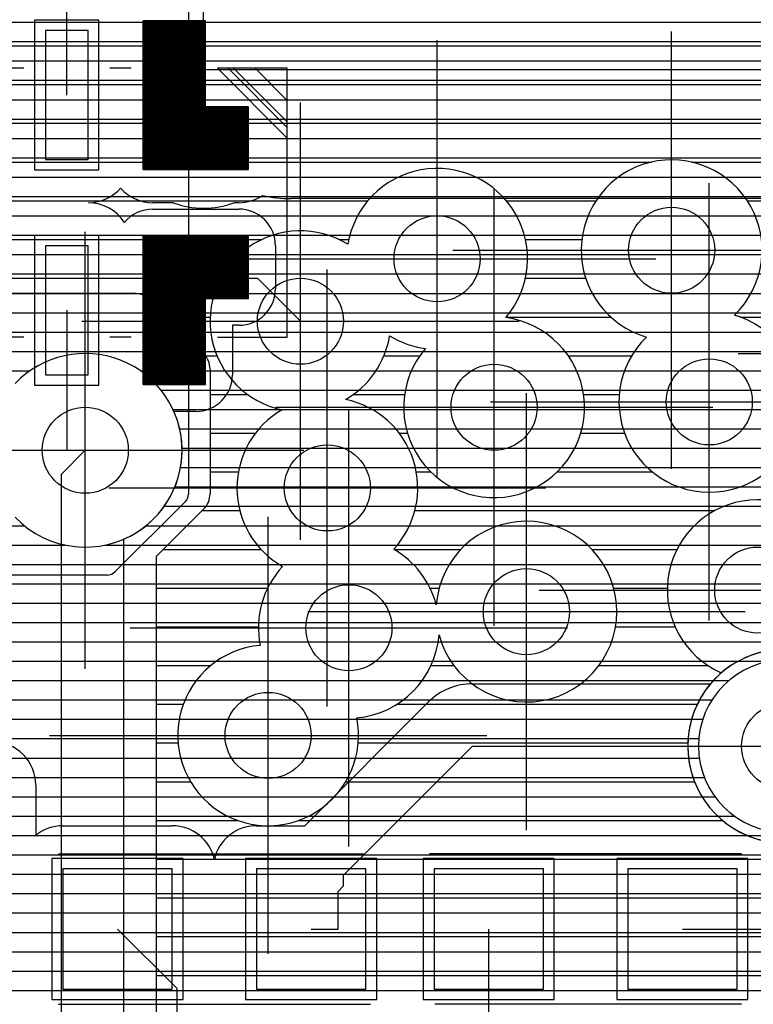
# Model space of a CAD drawing. Extents: x 25 to 291, y 23 to 136.
# Tile 103 of 147: x 35.97 to 39.38, y 116.18 to 120.75. Entities that reach past the tile are written whole.
import ezdxf

# ---------------------------------------------------------------- set-up
doc = ezdxf.new("R2010")
doc.units = 0
doc.layers.get('0').update_dxf_attribs({"linetype": 'CONTINUOUS'})
for name, color, linetype in [('copper_layer_2', 1, 'CONTINUOUS'), ('copper_layer_3', 3, 'CONTINUOUS'), ('copper_layer_bottom', 4, 'CONTINUOUS'), ('copper_layer_top', 5, 'CONTINUOUS'), ('drill_drawing', 6, 'CONTINUOUS'), ('paste_mask_top', 2, 'CONTINUOUS'), ('silkscreen_top', 1, 'CONTINUOUS'), ('solder_mask_top', 1, 'CONTINUOUS')]:
    doc.layers.add(name, color=color, linetype=linetype)

# ---------------------------------------------------------------- blocks, each defined once
blk = doc.blocks.new('D20')
blk.add_circle((0, 0), 0.2)
blk = doc.blocks.new('D94')
blk.add_lwpolyline([(0.09906, 0.09906), (-0.09906, 0.09906), (-0.09906, -0.09906), (0.09906, -0.09906)], close=True)
blk = doc.blocks.new('D110')
blk.add_lwpolyline([(0.09906, 0.29972), (-0.09906, 0.29972), (-0.09906, -0.29972), (0.09906, -0.29972)], close=True)
blk = doc.blocks.new('D466')
blk.add_lwpolyline([(0.254, 0.2794), (-0.254, 0.2794), (-0.254, -0.2794), (0.254, -0.2794)], close=True)
blk = doc.blocks.new('D398')
blk.add_lwpolyline([(0.14986, 0.34798), (-0.14986, 0.34798), (-0.14986, -0.34798), (0.14986, -0.34798)], close=True)
blk = doc.blocks.new('D555')
blk.add_lwpolyline([(0.3048, 0.32766), (-0.3048, 0.32766), (-0.3048, -0.32766), (0.3048, -0.32766)], close=True)

msp = doc.modelspace()

# ---------------------------------------------------------------- linework, layer by layer
at = {"layer": 'copper_layer_2', "color": 1}
for points in [[(36.755144, 123.177292), (36.755144, 118.548133)], [(36.755144, 120.739903), (73.945136, 120.739903)], [(36.755144, 120.649987), (73.945136, 120.649987)], [(36.755144, 120.559817), (73.945136, 120.559817)], [(36.755144, 120.469901), (73.945136, 120.469901)], [(36.755144, 120.379985), (73.945136, 120.379985)], [(36.755144, 120.289815), (73.945136, 120.289815)], [(36.755144, 120.199898), (73.945136, 120.199898)], [(36.755144, 120.109982), (73.945136, 120.109982)], [(36.755144, 120.019812), (73.945136, 120.019812)], [(36.755144, 119.929896), (73.945136, 119.929896)], [(36.755144, 119.83998), (73.945136, 119.83998)], [(36.755144, 119.749809), (73.945136, 119.749809)], [(36.755144, 119.659893), (73.945136, 119.659893)], [(36.755144, 119.569977), (73.977648, 119.569977)], [(36.755144, 119.479807), (74.067818, 119.479807)], [(36.755144, 119.389891), (74.157734, 119.389891)], [(36.755144, 119.299975), (74.24765, 119.299975)], [(36.755144, 119.209804), (74.337567, 119.209804)], [(36.755144, 119.119888), (74.427737, 119.119888)], [(36.755144, 119.029972), (74.517653, 119.029972)], [(36.755144, 118.939802), (49.743713, 118.939802)], [(36.755144, 118.849886), (49.350521, 118.849886)], [(36.755144, 118.75997), (49.191008, 118.75997)], [(36.755144, 118.669799), (49.078486, 118.669799)], [(36.755144, 118.579883), (48.992126, 118.579883)], [(36.740411, 118.512827), (36.412497, 118.184912)], [(36.717551, 118.489967), (48.924054, 118.489967)], [(36.627635, 118.399797), (48.869952, 118.399797)], [(36.537465, 118.309881), (48.827534, 118.309881)], [(36.447549, 118.219964), (48.795022, 118.219964)], [(36.377191, 118.17018), (35.347981, 118.17018)], [(25.750064, 118.129794), (48.771908, 118.129794)], [(25.750064, 118.039878), (48.757176, 118.039878)], [(25.750064, 117.949962), (48.750572, 117.949962)], [(25.750064, 117.859792), (48.751842, 117.859792)], [(25.750064, 117.769876), (39.459995, 117.769876)], [(25.750064, 117.679959), (39.265939, 117.679959)], [(25.750064, 117.589789), (39.187452, 117.589789)], [(25.750064, 117.499873), (39.145034, 117.499873)], [(25.750064, 117.409957), (39.126492, 117.409957)], [(25.750064, 117.319787), (39.129032, 117.319787)], [(25.750064, 117.22987), (39.1524, 117.22987)], [(25.750064, 117.139954), (39.201676, 117.139954)], [(25.750064, 117.049784), (39.292355, 117.049784)], [(25.750064, 116.959868), (43.614173, 116.959868)], [(25.750064, 116.869952), (43.547879, 116.869952)], [(25.750064, 116.779782), (43.512573, 116.779782)], [(25.750064, 116.689865), (43.500127, 116.689865)], [(25.750064, 116.599949), (43.508255, 116.599949)], [(25.750064, 116.509779), (43.538227, 116.509779)], [(25.750064, 116.419863), (43.596393, 116.419863)], [(25.750064, 116.329947), (40.014986, 116.329947)], [(25.750064, 116.239776), (39.900178, 116.239776)]]:
    msp.add_lwpolyline(points, dxfattribs=at)
for points in [[(36.740411, 118.512827), (36.740411, 118.512827), (36.740411, 118.512827, 0.196094), (36.755144, 118.548133), (36.755144, 118.548133)], [(36.377191, 118.17018), (36.377191, 118.17018), (36.377191, 118.17018, 0.201729), (36.412497, 118.184912), (36.412497, 118.184912)], [(39.92507, 117.375159), (39.92507, 117.375159), (39.92507, 117.375159, 1), (39.124968, 117.375159), (39.124968, 117.375159), (39.124968, 117.375159, 1), (39.92507, 117.375159), (39.92507, 117.375159)], [(39.92507, 117.375159), (39.92507, 117.375159), (39.92507, 117.375159, 1), (39.124968, 117.375159), (39.124968, 117.375159), (39.124968, 117.375159, 1), (39.92507, 117.375159), (39.92507, 117.375159)]]:
    msp.add_lwpolyline(points, format="xyb", dxfattribs=at)
at = {"layer": 'copper_layer_3', "color": 3}
for points in [[(32.891542, 120.629921), (42.291085, 120.629921)], [(32.876048, 120.449835), (42.383033, 120.449835)], [(32.763526, 120.270003), (42.955042, 120.270003)], [(31.127, 120.089916), (38.907544, 120.089916)], [(39.09271, 120.089916), (42.998222, 120.089916)], [(33.641859, 119.90983), (37.588011, 119.90983)], [(38.232156, 119.90983), (38.648463, 119.90983)], [(39.351791, 119.90983), (39.582423, 119.90983)], [(33.804674, 119.729997), (37.095504, 119.729997)], [(37.454661, 119.729997), (37.499873, 119.729997)], [(38.320295, 119.729997), (38.582931, 119.729997)], [(34.94285, 119.549911), (36.905512, 119.549911)], [(38.320295, 119.549911), (38.600711, 119.549911)], [(35.347981, 119.480315), (36.502159, 119.480315)], [(36.572771, 119.450851), (36.825756, 119.19812)], [(36.653797, 119.369825), (36.855474, 119.369825)], [(38.231394, 119.369825), (38.717043, 119.369825)], [(39.318771, 119.369825), (39.616459, 119.369825)], [(36.833122, 119.189992), (36.88697, 119.189992)], [(37.663195, 119.189992), (37.830074, 119.189992)], [(38.519939, 119.189992), (38.814072, 119.189992)], [(36.854966, 119.127254), (36.854966, 118.548133)], [(36.854966, 119.009906), (37.028956, 119.009906)], [(37.521209, 119.009906), (37.759208, 119.009906)], [(38.590805, 119.009906), (38.756414, 119.009906)], [(36.854966, 118.82982), (37.06604, 118.82982)], [(37.734061, 118.82982), (37.77267, 118.82982)], [(38.577597, 118.82982), (38.781052, 118.82982)], [(36.854966, 118.649987), (36.986792, 118.649987)], [(37.81331, 118.649987), (37.881382, 118.649987)], [(38.468631, 118.649987), (38.909322, 118.649987)], [(36.825756, 118.477521), (36.605029, 118.256795), (36.605029, 114.528321)], [(36.818136, 118.469901), (36.993396, 118.469901)], [(37.806706, 118.469901), (39.20066, 118.469901)], [(36.638303, 118.289815), (37.091948, 118.289815)], [(37.708407, 118.289815), (38.020828, 118.289815)], [(38.629159, 118.289815), (39.0254, 118.289815)], [(36.605029, 118.109982), (37.122936, 118.109982)], [(37.877318, 118.109982), (37.919736, 118.109982)], [(38.730505, 118.109982), (38.980188, 118.109982)], [(36.605029, 117.929896), (37.08001, 117.929896)], [(38.739141, 117.929896), (39.016256, 117.929896)], [(36.605029, 117.749809), (36.858522, 117.749809)], [(37.881636, 117.749809), (37.987808, 117.749809)], [(38.662433, 117.749809), (39.168402, 117.749809)], [(36.605029, 117.569977), (36.730759, 117.569977)], [(37.723901, 117.569977), (39.11938, 117.569977)], [(36.605029, 117.389891), (36.706629, 117.389891)], [(37.543561, 117.389891), (39.075438, 117.389891)], [(36.605029, 117.209804), (36.764542, 117.209804)], [(37.485649, 117.209804), (39.106426, 117.209804)], [(36.605029, 117.029972), (36.983236, 117.029972)], [(37.266955, 117.029972), (39.236474, 117.029972)], [(36.605029, 116.849886), (43.06731, 116.849886)], [(36.605029, 116.669799), (43.050038, 116.669799)], [(36.605029, 116.489967), (43.071628, 116.489967)], [(36.605029, 116.309881), (39.899162, 116.309881)]]:
    msp.add_lwpolyline(points, dxfattribs=at)
for points in [[(39.292355, 119.378461), (39.292355, 119.378461, 3.714117), (38.882906, 119.276861), (38.882906, 119.276861)], [(38.228854, 119.366777), (38.228854, 119.366777), (38.228854, 119.366777, 1.32011), (37.495555, 119.707645), (37.495555, 119.707645)], [(37.495555, 119.707645), (37.495555, 119.707645), (37.495555, 119.707645, 1.191519), (37.189992, 118.93904), (37.189992, 118.93904)], [(36.572771, 119.450851), (36.572771, 119.450851), (36.572771, 119.450851, 0.196094), (36.502159, 119.480315), (36.502159, 119.480315)], [(37.856236, 119.223774), (37.856236, 119.223774), (37.856236, 119.223774, 3.957081), (38.228854, 119.366777), (38.228854, 119.366777)], [(38.882906, 119.276861), (38.882906, 119.276861), (38.882906, 119.276861, 3.710956), (39.292355, 119.378461), (39.292355, 119.378461)], [(37.485141, 118.986538), (37.485141, 118.986538), (37.485141, 118.986538, 0.225145), (37.689611, 119.282703), (37.689611, 119.282703)], [(37.689611, 119.282703), (37.689611, 119.282703), (37.689611, 119.282703, 0.106955), (37.856236, 119.223774), (37.856236, 119.223774)], [(36.854966, 119.127254), (36.854966, 119.127254), (36.854966, 119.127254, 0.196531), (36.825756, 119.19812), (36.825756, 119.19812)], [(37.708407, 118.290069), (37.708407, 118.290069), (37.708407, 118.290069, 0.58381), (37.485141, 118.986538), (37.485141, 118.986538)], [(37.189992, 118.93904), (37.189992, 118.93904), (37.189992, 118.93904, 0.578901), (37.19177, 118.210566), (37.19177, 118.210566)], [(36.825756, 118.477521), (36.825756, 118.477521), (36.825756, 118.477521, 0.199415), (36.854966, 118.548133), (36.854966, 118.548133)], [(39.688087, 117.794514), (39.688087, 117.794514, 3.321058), (39.230886, 117.715773), (39.230886, 117.715773)], [(37.918974, 117.89332), (37.918974, 117.89332), (37.918974, 117.89332, 11.979996), (37.906274, 118.032004), (37.906274, 118.032004)], [(37.906274, 118.032004), (37.906274, 118.032004), (37.906274, 118.032004, 0.201126), (37.708407, 118.290069), (37.708407, 118.290069)], [(37.19177, 118.210566), (37.19177, 118.210566), (37.19177, 118.210566, 0.240144), (37.088138, 117.843536), (37.088138, 117.843536)], [(37.536957, 117.506985), (37.536957, 117.506985), (37.536957, 117.506985, 0.36673), (37.918974, 117.89332), (37.918974, 117.89332)], [(37.088138, 117.843536), (37.088138, 117.843536), (37.088138, 117.843536, 2.611673), (37.536957, 117.506985), (37.536957, 117.506985)], [(39.230886, 117.715773), (39.230886, 117.715773), (39.230886, 117.715773, 3.602384), (39.688087, 117.794514), (39.688087, 117.794514)]]:
    msp.add_lwpolyline(points, format="xyb", dxfattribs=at)
at = {"layer": 'copper_layer_bottom', "color": 4}
for points in [[(25.750064, 120.739903), (71.730251, 120.739903)], [(25.750064, 120.649987), (71.730251, 120.649987)], [(25.750064, 120.559817), (71.730251, 120.559817)], [(25.750064, 120.469901), (71.730251, 120.469901)], [(25.750064, 120.379985), (71.730251, 120.379985)], [(25.750064, 120.289815), (71.730251, 120.289815)], [(25.750064, 120.199898), (71.730251, 120.199898)], [(25.750064, 120.109982), (71.730251, 120.109982)], [(25.750064, 120.019812), (71.730251, 120.019812)], [(25.750064, 119.929896), (71.730251, 119.929896)], [(25.750064, 119.83998), (71.730251, 119.83998)], [(25.750064, 119.749809), (71.730251, 119.749809)], [(25.750064, 119.659893), (71.730251, 119.659893)], [(25.750064, 119.569977), (71.730251, 119.569977)], [(25.750064, 119.479807), (71.730251, 119.479807)], [(25.750064, 119.389891), (71.730251, 119.389891)], [(25.750064, 119.299975), (71.730251, 119.299975)], [(25.750064, 119.209804), (71.731013, 119.209804)], [(35.881636, 119.119888), (36.018542, 119.119888)], [(36.531623, 119.119888), (71.768352, 119.119888)], [(36.627635, 119.029972), (86.050292, 119.029972)], [(36.683261, 118.939802), (49.743713, 118.939802)], [(36.713995, 118.849886), (49.350521, 118.849886)], [(36.724917, 118.75997), (49.191008, 118.75997)], [(36.16256, 118.637795), (36.275083, 118.750318)], [(36.717805, 118.669799), (49.078486, 118.669799)], [(36.16256, 118.637795), (36.16256, 110.737617), (36.275083, 110.625095)], [(36.691643, 118.579883), (48.992126, 118.579883)], [(36.642113, 118.489967), (48.924054, 118.489967)], [(36.557531, 118.399797), (48.869952, 118.399797)], [(36.452629, 118.336805), (36.452629, 111.038862)], [(36.452629, 118.309881), (48.827534, 118.309881)], [(36.452629, 118.219964), (48.795022, 118.219964)], [(36.452629, 118.129794), (48.771908, 118.129794)], [(36.452629, 118.039878), (48.757176, 118.039878)], [(36.452629, 117.949962), (48.750572, 117.949962)], [(36.452629, 117.859792), (48.751842, 117.859792)], [(36.452629, 117.769876), (39.308865, 117.769876)], [(36.452629, 117.679959), (39.193802, 117.679959)], [(36.452629, 117.589789), (39.12954, 117.589789)], [(36.452629, 117.499873), (39.09271, 117.499873)], [(36.452629, 117.409957), (39.076454, 117.409957)], [(36.452629, 117.319787), (39.078486, 117.319787)], [(36.452629, 117.22987), (39.099314, 117.22987)], [(36.452629, 117.139954), (39.141478, 117.139954)], [(36.452629, 117.049784), (39.214122, 117.049784)], [(36.452629, 116.959868), (39.351791, 116.959868)], [(36.452629, 116.869952), (43.491999, 116.869952)], [(36.452629, 116.779782), (43.461265, 116.779782)], [(36.452629, 116.689865), (43.450089, 116.689865)], [(36.452629, 116.599949), (43.457201, 116.599949)], [(36.452629, 116.509779), (43.483617, 116.509779)], [(36.452629, 116.419863), (40.131064, 116.419863)], [(36.452629, 116.329947), (39.923038, 116.329947)], [(36.452629, 116.239776), (39.83617, 116.239776)]]:
    msp.add_lwpolyline(points, dxfattribs=at)
for points in [[(36.452629, 118.336805), (36.452629, 118.336805), (36.452629, 118.336805, 1.224164), (35.949962, 119.061468), (35.949962, 119.061468)], [(39.86919, 117.665227), (39.86919, 117.665227), (39.86919, 117.665227, 2.739429), (39.86919, 117.085344), (39.86919, 117.085344)]]:
    msp.add_lwpolyline(points, format="xyb", dxfattribs=at)
at = {"layer": 'copper_layer_top', "color": 5}
for points in [[(36.188976, 120.401321), (36.188976, 122.1143), (36.250191, 122.17526)], [(36.824994, 120.520193), (36.824994, 120.875286), (36.900178, 120.950216), (36.900178, 122.17526)], [(36.594107, 120.106172), (36.983998, 120.106172), (36.983998, 120.296165), (36.788164, 120.296165), (36.786894, 120.296673), (36.78537, 120.297689), (36.784608, 120.298959), (36.7841, 120.300483), (36.7841, 120.696215), (36.594107, 120.696215), (36.594107, 120.106172), (36.594107, 120.696215)], [(36.599187, 120.106172), (36.599187, 120.696215)], [(36.604013, 120.106172), (36.604013, 120.696215)], [(36.609093, 120.106172), (36.609093, 120.696215)], [(36.614173, 120.106172), (36.614173, 120.696215)], [(36.618999, 120.106172), (36.618999, 120.696215)], [(36.624079, 120.106172), (36.624079, 120.696215)], [(36.629159, 120.106172), (36.629159, 120.696215)], [(36.633985, 120.106172), (36.633985, 120.696215)], [(36.639065, 120.106172), (36.639065, 120.696215)], [(36.644145, 120.106172), (36.644145, 120.696215)], [(36.648971, 120.106172), (36.648971, 120.696215)], [(36.654051, 120.106172), (36.654051, 120.696215)], [(36.659131, 120.106172), (36.659131, 120.696215)], [(36.663957, 120.106172), (36.663957, 120.696215)], [(36.669037, 120.106172), (36.669037, 120.696215)], [(36.674117, 120.106172), (36.674117, 120.696215)], [(36.679197, 120.106172), (36.679197, 120.696215)], [(36.684023, 120.106172), (36.684023, 120.696215)], [(36.689103, 120.106172), (36.689103, 120.696215)], [(36.694183, 120.106172), (36.694183, 120.696215)], [(36.699009, 120.106172), (36.699009, 120.696215)], [(36.704089, 120.106172), (36.704089, 120.696215)], [(36.709169, 120.106172), (36.709169, 120.696215)], [(36.713995, 120.106172), (36.713995, 120.696215)], [(36.719075, 120.106172), (36.719075, 120.696215)], [(36.724155, 120.106172), (36.724155, 120.696215)], [(36.728981, 120.106172), (36.728981, 120.696215)], [(36.734061, 120.106172), (36.734061, 120.696215)], [(36.739141, 120.106172), (36.739141, 120.696215)], [(36.743967, 120.106172), (36.743967, 120.696215)], [(36.749047, 120.106172), (36.749047, 120.696215)], [(36.754128, 120.106172), (36.754128, 120.696215)], [(36.758954, 120.106172), (36.758954, 120.696215)], [(36.764034, 120.106172), (36.764034, 120.696215)], [(36.769114, 120.106172), (36.769114, 120.696215)], [(36.774194, 120.106172), (36.774194, 120.696215)], [(36.77902, 120.106172), (36.77902, 120.696215)], [(36.824994, 120.275337), (36.824994, 120.520193), (37.230124, 120.520193)], [(37.230124, 120.520193), (40.679959, 120.520193), (41.299975, 119.900178), (41.299975, 119.000254), (41.875032, 118.425197)], [(36.689103, 120.401321), (36.689103, 120.275337), (36.824994, 120.275337)], [(36.7841, 120.106172), (36.7841, 120.300483)], [(36.78918, 120.106172), (36.78918, 120.296165)], [(36.794006, 120.106172), (36.794006, 120.296165)], [(36.799086, 120.106172), (36.799086, 120.296165)], [(36.804166, 120.106172), (36.804166, 120.296165)], [(36.808992, 120.106172), (36.808992, 120.296165)], [(36.814072, 120.106172), (36.814072, 120.296165)], [(36.819152, 120.106172), (36.819152, 120.296165)], [(36.823978, 120.106172), (36.823978, 120.296165)], [(36.829058, 120.106172), (36.829058, 120.296165)], [(36.834138, 120.106172), (36.834138, 120.296165)], [(36.838964, 120.106172), (36.838964, 120.296165)], [(36.844044, 120.106172), (36.844044, 120.296165)], [(36.849124, 120.106172), (36.849124, 120.296165)], [(36.85395, 120.106172), (36.85395, 120.296165)], [(36.85903, 120.106172), (36.85903, 120.296165)], [(36.86411, 120.106172), (36.86411, 120.296165)], [(36.86919, 120.106172), (36.86919, 120.296165)], [(36.874016, 120.106172), (36.874016, 120.296165)], [(36.879096, 120.106172), (36.879096, 120.296165)], [(36.884176, 120.106172), (36.884176, 120.296165)], [(36.889002, 120.106172), (36.889002, 120.296165)], [(36.894082, 120.106172), (36.894082, 120.296165)], [(36.899162, 120.106172), (36.899162, 120.296165)], [(36.903988, 120.106172), (36.903988, 120.296165)], [(36.909068, 120.106172), (36.909068, 120.296165)], [(36.914148, 120.106172), (36.914148, 120.296165)], [(36.918974, 120.106172), (36.918974, 120.296165)], [(36.924054, 120.106172), (36.924054, 120.296165)], [(36.929134, 120.106172), (36.929134, 120.296165)], [(36.93396, 120.106172), (36.93396, 120.296165)], [(36.93904, 120.106172), (36.93904, 120.296165)], [(36.94412, 120.106172), (36.94412, 120.296165)], [(36.9492, 120.106172), (36.9492, 120.296165)], [(36.954026, 120.106172), (36.954026, 120.296165)], [(36.959106, 120.106172), (36.959106, 120.296165)], [(36.964186, 120.106172), (36.964186, 120.296165)], [(36.969012, 120.106172), (36.969012, 120.296165)], [(36.974092, 120.106172), (36.974092, 120.296165)], [(36.979172, 120.106172), (36.979172, 120.296165)], [(36.392177, 119.929896), (36.485903, 119.929896)], [(37.092202, 119.929896), (37.122682, 119.929896)], [(40.700025, 119.000254), (40.700025, 119.651765), (40.431547, 119.920244), (37.230124, 119.920244)], [(36.683261, 119.901194), (36.589027, 119.901194)], [(36.589027, 119.871222), (36.989078, 119.871222)], [(36.989078, 119.901194), (36.96698, 119.901194)], [(36.433325, 119.83998), (36.490729, 119.83998)], [(37.087376, 119.83998), (40.511811, 119.83998)], [(37.151892, 119.749809), (40.601981, 119.749809)], [(36.594107, 119.106172), (36.7841, 119.106172), (36.7841, 119.501905), (36.784608, 119.503429), (36.78537, 119.504699), (36.786894, 119.505715), (36.788164, 119.506223), (36.983998, 119.506223), (36.983998, 119.696215), (36.594107, 119.696215), (36.594107, 119.106172), (36.594107, 119.696215)], [(36.599187, 119.106172), (36.599187, 119.696215)], [(36.604013, 119.106172), (36.604013, 119.696215)], [(36.609093, 119.106172), (36.609093, 119.696215)], [(36.614173, 119.106172), (36.614173, 119.696215)], [(36.618999, 119.106172), (36.618999, 119.696215)], [(36.624079, 119.106172), (36.624079, 119.696215)], [(36.629159, 119.106172), (36.629159, 119.696215)], [(36.633985, 119.106172), (36.633985, 119.696215)], [(36.639065, 119.106172), (36.639065, 119.696215)], [(36.644145, 119.106172), (36.644145, 119.696215)], [(36.648971, 119.106172), (36.648971, 119.696215)], [(36.654051, 119.106172), (36.654051, 119.696215)], [(36.659131, 119.106172), (36.659131, 119.696215)], [(36.663957, 119.106172), (36.663957, 119.696215)], [(36.669037, 119.106172), (36.669037, 119.696215)], [(36.674117, 119.106172), (36.674117, 119.696215)], [(36.679197, 119.106172), (36.679197, 119.696215)], [(36.684023, 119.106172), (36.684023, 119.696215)], [(36.689103, 119.106172), (36.689103, 119.696215)], [(36.694183, 119.106172), (36.694183, 119.696215)], [(36.699009, 119.106172), (36.699009, 119.696215)], [(36.704089, 119.106172), (36.704089, 119.696215)], [(36.709169, 119.106172), (36.709169, 119.696215)], [(36.713995, 119.106172), (36.713995, 119.696215)], [(36.719075, 119.106172), (36.719075, 119.696215)], [(36.724155, 119.106172), (36.724155, 119.696215)], [(36.728981, 119.106172), (36.728981, 119.696215)], [(36.734061, 119.106172), (36.734061, 119.696215)], [(36.739141, 119.106172), (36.739141, 119.696215)], [(36.743967, 119.106172), (36.743967, 119.696215)], [(36.749047, 119.106172), (36.749047, 119.696215)], [(36.754128, 119.106172), (36.754128, 119.696215)], [(36.758954, 119.106172), (36.758954, 119.696215)], [(36.764034, 119.106172), (36.764034, 119.696215)], [(36.769114, 119.106172), (36.769114, 119.696215)], [(36.774194, 119.106172), (36.774194, 119.696215)], [(36.77902, 119.106172), (36.77902, 119.696215)], [(36.7841, 119.501905), (36.7841, 119.696215)], [(36.78918, 119.506223), (36.78918, 119.696215)], [(36.794006, 119.506223), (36.794006, 119.696215)], [(36.799086, 119.506223), (36.799086, 119.696215)], [(36.804166, 119.506223), (36.804166, 119.696215)], [(36.808992, 119.506223), (36.808992, 119.696215)], [(36.814072, 119.506223), (36.814072, 119.696215)], [(36.819152, 119.506223), (36.819152, 119.696215)], [(36.823978, 119.506223), (36.823978, 119.696215)], [(36.829058, 119.506223), (36.829058, 119.696215)], [(36.834138, 119.506223), (36.834138, 119.696215)], [(36.838964, 119.506223), (36.838964, 119.696215)], [(36.844044, 119.506223), (36.844044, 119.696215)], [(36.849124, 119.506223), (36.849124, 119.696215)], [(36.85395, 119.506223), (36.85395, 119.696215)], [(36.85903, 119.506223), (36.85903, 119.696215)], [(36.86411, 119.506223), (36.86411, 119.696215)], [(36.86919, 119.506223), (36.86919, 119.696215)], [(36.874016, 119.506223), (36.874016, 119.696215)], [(36.879096, 119.506223), (36.879096, 119.696215)], [(36.884176, 119.506223), (36.884176, 119.696215)], [(36.889002, 119.506223), (36.889002, 119.696215)], [(36.894082, 119.506223), (36.894082, 119.696215)], [(36.899162, 119.506223), (36.899162, 119.696215)], [(36.903988, 119.506223), (36.903988, 119.696215)], [(36.909068, 119.506223), (36.909068, 119.696215)], [(36.914148, 119.506223), (36.914148, 119.696215)], [(36.918974, 119.506223), (36.918974, 119.696215)], [(36.924054, 119.506223), (36.924054, 119.696215)], [(36.929134, 119.506223), (36.929134, 119.696215)], [(36.93396, 119.506223), (36.93396, 119.696215)], [(36.93904, 119.506223), (36.93904, 119.696215)], [(36.94412, 119.506223), (36.94412, 119.696215)], [(36.9492, 119.506223), (36.9492, 119.696215)], [(36.954026, 119.506223), (36.954026, 119.696215)], [(36.959106, 119.506223), (36.959106, 119.696215)], [(36.964186, 119.506223), (36.964186, 119.696215)], [(36.969012, 119.506223), (36.969012, 119.696215)], [(36.974092, 119.506223), (36.974092, 119.696215)], [(36.979172, 119.506223), (36.979172, 119.696215)], [(37.159004, 119.701295), (37.159004, 119.501143)], [(37.159004, 119.659893), (40.691897, 119.659893)], [(36.689103, 119.401321), (36.837948, 119.550165)], [(36.837948, 119.550165), (37.075184, 119.550165), (37.275083, 119.350267)], [(37.159004, 119.569977), (40.700025, 119.569977)], [(37.157734, 119.479807), (40.700025, 119.479807)], [(36.188976, 119.401321), (36.188976, 118.750318), (36.275083, 118.750318)], [(37.117602, 119.389891), (40.700025, 119.389891)], [(36.989078, 119.331217), (36.959106, 119.331217), (36.959106, 119.301245), (36.959106, 119.101346)], [(36.959106, 119.299975), (40.700025, 119.299975)], [(36.959106, 119.209804), (40.700025, 119.209804)], [(36.959106, 119.119888), (40.700025, 119.119888)], [(36.943358, 119.029972), (40.700025, 119.029972)], [(36.78918, 118.931166), (36.687071, 118.931166)], [(36.842774, 118.939802), (40.703073, 118.939802)], [(36.713995, 118.849886), (40.719329, 118.849886)], [(36.724917, 118.75997), (40.750318, 118.75997)], [(36.717805, 118.669799), (40.774956, 118.669799)], [(36.691643, 118.579883), (40.774956, 118.579883)], [(36.642113, 118.489967), (40.774956, 118.489967)], [(35.907544, 118.399797), (35.992634, 118.399797)], [(36.557531, 118.399797), (40.774956, 118.399797)], [(35.717805, 118.309881), (36.182372, 118.309881)], [(36.367793, 118.309881), (40.774956, 118.309881)], [(25.750064, 118.219964), (40.774956, 118.219964)], [(25.750064, 118.129794), (40.004572, 118.129794)], [(25.750064, 118.039878), (39.953772, 118.039878)], [(25.750064, 117.949962), (39.949962, 117.949962)], [(25.750064, 117.859792), (39.949962, 117.859792)], [(25.750064, 117.769876), (39.308865, 117.769876)], [(25.750064, 117.679959), (39.193802, 117.679959)], [(38.075184, 117.665227), (39.181102, 117.665227)], [(25.750064, 117.589789), (37.880112, 117.589789)], [(37.070104, 117.005334), (37.294895, 117.005334), (37.869952, 117.580391)], [(25.750064, 117.499873), (37.789688, 117.499873)], [(25.750064, 117.409957), (37.699517, 117.409957)], [(37.325121, 116.525273), (37.450089, 116.525273), (37.450089, 116.700279), (37.474981, 116.725171), (37.474981, 116.77521), (38.075184, 117.375159), (39.525019, 117.375159)], [(36.001524, 117.319787), (37.609601, 117.319787)], [(36.042164, 117.22987), (37.519685, 117.22987)], [(36.044958, 117.195326), (36.044958, 116.961392)], [(36.044958, 117.139954), (37.429515, 117.139954)], [(36.044958, 117.049784), (37.339599, 117.049784)], [(36.17018, 117.005334), (36.679959, 117.005334)], [(36.80696, 116.959868), (36.943358, 116.959868)], [(36.869444, 116.869952), (36.880874, 116.869952)], [(36.425197, 116.525273), (36.700025, 116.250191), (36.700025, 115.425197)], [(37.200152, 115.425197), (37.800102, 115.425197), (38.150114, 115.77521), (38.150114, 116.525273)], [(39.050038, 116.525273), (39.649987, 116.525273), (40.200152, 115.975108)]]:
    msp.add_lwpolyline(points, dxfattribs=at)
for points in [[(36.290577, 119.901194), (36.290577, 119.901194), (36.290577, 119.901194, 0.213567), (36.439167, 119.969012), (36.439167, 119.969012)], [(36.439167, 119.969012), (36.439167, 119.969012), (36.439167, 119.969012, 0.213708), (36.589027, 119.901194), (36.589027, 119.901194)], [(36.989078, 119.901194), (36.989078, 119.901194), (36.989078, 119.901194, 0.147357), (37.099568, 119.934468), (37.099568, 119.934468)], [(37.099568, 119.934468), (37.099568, 119.934468), (37.099568, 119.934468, 0.056024), (37.230124, 119.920244), (37.230124, 119.920244)], [(36.457455, 119.808992), (36.457455, 119.808992), (36.457455, 119.808992, 0.253748), (36.290577, 119.901194), (36.290577, 119.901194)], [(36.589027, 119.871222), (36.589027, 119.871222), (36.589027, 119.871222, 0.224192), (36.457455, 119.808992), (36.457455, 119.808992)], [(36.683261, 119.901194), (36.683261, 119.901194), (36.683261, 119.901194, 0.182898), (36.96698, 119.901194), (36.96698, 119.901194)], [(37.159004, 119.701295), (37.159004, 119.701295), (37.159004, 119.701295, 0.414214), (36.989078, 119.871222), (36.989078, 119.871222)], [(36.989078, 119.331217), (36.989078, 119.331217), (36.989078, 119.331217, 0.414214), (37.159004, 119.501143), (37.159004, 119.501143)], [(36.78918, 118.931166), (36.78918, 118.931166), (36.78918, 118.931166, 0.415269), (36.959106, 119.101346), (36.959106, 119.101346)], [(35.949962, 118.438913), (35.949962, 118.438913), (35.949962, 118.438913, 0.838905), (36.687071, 118.931166), (36.687071, 118.931166)], [(39.949962, 117.523241), (39.949962, 117.523241), (39.949962, 117.523241, 0.581218), (39.181102, 117.665227), (39.181102, 117.665227)], [(38.075184, 117.665227), (38.075184, 117.665227), (38.075184, 117.665227, 0.198129), (37.869952, 117.580391), (37.869952, 117.580391)], [(36.044958, 117.195326), (36.044958, 117.195326), (36.044958, 117.195326, 0.414214), (35.84506, 117.395225), (35.84506, 117.395225)], [(36.17018, 117.005334), (36.17018, 117.005334), (36.17018, 117.005334, 0.170158), (36.044958, 116.961392), (36.044958, 116.961392)], [(36.875032, 116.849632), (36.875032, 116.849632), (36.875032, 116.849632, 0.349696), (36.679959, 117.005334), (36.679959, 117.005334)], [(37.070104, 117.005334), (37.070104, 117.005334), (37.070104, 117.005334, 0.350336), (36.875032, 116.849632), (36.875032, 116.849632)]]:
    msp.add_lwpolyline(points, format="xyb", dxfattribs=at)
at = {"layer": 'drill_drawing', "color": 6}
for points in [[(39, 118.664211), (39, 120.696215)], [(37.910084, 118.624333), (37.910084, 120.656337)], [(37.275083, 118.334265), (37.275083, 120.366269)], [(38.175006, 117.934214), (38.175006, 119.966218)], [(39.175006, 117.95936), (39.175006, 119.991364)], [(36.275083, 117.734315), (36.275083, 119.76632)], [(37.983998, 119.680213), (40.016002, 119.680213)], [(36.894082, 119.640335), (38.926086, 119.640335)], [(38.903988, 119.660147), (40.935992, 119.660147)], [(37.400051, 117.559309), (37.400051, 119.591313)], [(36.259081, 119.350267), (38.291085, 119.350267)], [(39.309119, 119.200152), (41.341123, 119.200152)], [(38.325121, 116.984252), (38.325121, 119.016256)], [(37.159004, 118.950216), (39.191008, 118.950216)], [(38.159004, 118.975362), (40.191008, 118.975362)], [(37.500127, 116.909322), (37.500127, 118.941326)], [(34.609093, 118.750318), (36.641097, 118.750318)], [(35.259081, 118.750318), (37.291085, 118.750318)], [(36.384049, 118.575311), (38.416053, 118.575311)], [(37.124968, 116.409195), (37.124968, 118.441199)], [(38.384049, 118.10033), (40.416053, 118.10033)], [(37.309119, 118.000254), (39.341123, 118.000254)], [(36.484125, 117.925324), (38.516129, 117.925324)], [(36.108966, 117.425197), (38.14097, 117.425197)], [(38.509017, 117.375159), (40.541021, 117.375159)]]:
    msp.add_lwpolyline(points, dxfattribs=at)
at = {"layer": 'paste_mask_top', "color": 2}
for points in [[(36.594107, 120.106172), (36.983998, 120.106172), (36.983998, 120.296165), (36.788164, 120.296165), (36.786894, 120.296673), (36.78537, 120.297689), (36.784608, 120.298959), (36.7841, 120.300483), (36.7841, 120.696215), (36.594107, 120.696215), (36.594107, 120.106172), (36.594107, 120.696215)], [(36.599187, 120.106172), (36.599187, 120.696215)], [(36.604013, 120.106172), (36.604013, 120.696215)], [(36.609093, 120.106172), (36.609093, 120.696215)], [(36.614173, 120.106172), (36.614173, 120.696215)], [(36.618999, 120.106172), (36.618999, 120.696215)], [(36.624079, 120.106172), (36.624079, 120.696215)], [(36.629159, 120.106172), (36.629159, 120.696215)], [(36.633985, 120.106172), (36.633985, 120.696215)], [(36.639065, 120.106172), (36.639065, 120.696215)], [(36.644145, 120.106172), (36.644145, 120.696215)], [(36.648971, 120.106172), (36.648971, 120.696215)], [(36.654051, 120.106172), (36.654051, 120.696215)], [(36.659131, 120.106172), (36.659131, 120.696215)], [(36.663957, 120.106172), (36.663957, 120.696215)], [(36.669037, 120.106172), (36.669037, 120.696215)], [(36.674117, 120.106172), (36.674117, 120.696215)], [(36.679197, 120.106172), (36.679197, 120.696215)], [(36.684023, 120.106172), (36.684023, 120.696215)], [(36.689103, 120.106172), (36.689103, 120.696215)], [(36.694183, 120.106172), (36.694183, 120.696215)], [(36.699009, 120.106172), (36.699009, 120.696215)], [(36.704089, 120.106172), (36.704089, 120.696215)], [(36.709169, 120.106172), (36.709169, 120.696215)], [(36.713995, 120.106172), (36.713995, 120.696215)], [(36.719075, 120.106172), (36.719075, 120.696215)], [(36.724155, 120.106172), (36.724155, 120.696215)], [(36.728981, 120.106172), (36.728981, 120.696215)], [(36.734061, 120.106172), (36.734061, 120.696215)], [(36.739141, 120.106172), (36.739141, 120.696215)], [(36.743967, 120.106172), (36.743967, 120.696215)], [(36.749047, 120.106172), (36.749047, 120.696215)], [(36.754128, 120.106172), (36.754128, 120.696215)], [(36.758954, 120.106172), (36.758954, 120.696215)], [(36.764034, 120.106172), (36.764034, 120.696215)], [(36.769114, 120.106172), (36.769114, 120.696215)], [(36.774194, 120.106172), (36.774194, 120.696215)], [(36.77902, 120.106172), (36.77902, 120.696215)], [(36.7841, 120.106172), (36.7841, 120.300483)], [(36.78918, 120.106172), (36.78918, 120.296165)], [(36.794006, 120.106172), (36.794006, 120.296165)], [(36.799086, 120.106172), (36.799086, 120.296165)], [(36.804166, 120.106172), (36.804166, 120.296165)], [(36.808992, 120.106172), (36.808992, 120.296165)], [(36.814072, 120.106172), (36.814072, 120.296165)], [(36.819152, 120.106172), (36.819152, 120.296165)], [(36.823978, 120.106172), (36.823978, 120.296165)], [(36.829058, 120.106172), (36.829058, 120.296165)], [(36.834138, 120.106172), (36.834138, 120.296165)], [(36.838964, 120.106172), (36.838964, 120.296165)], [(36.844044, 120.106172), (36.844044, 120.296165)], [(36.849124, 120.106172), (36.849124, 120.296165)], [(36.85395, 120.106172), (36.85395, 120.296165)], [(36.85903, 120.106172), (36.85903, 120.296165)], [(36.86411, 120.106172), (36.86411, 120.296165)], [(36.86919, 120.106172), (36.86919, 120.296165)], [(36.874016, 120.106172), (36.874016, 120.296165)], [(36.879096, 120.106172), (36.879096, 120.296165)], [(36.884176, 120.106172), (36.884176, 120.296165)], [(36.889002, 120.106172), (36.889002, 120.296165)], [(36.894082, 120.106172), (36.894082, 120.296165)], [(36.899162, 120.106172), (36.899162, 120.296165)], [(36.903988, 120.106172), (36.903988, 120.296165)], [(36.909068, 120.106172), (36.909068, 120.296165)], [(36.914148, 120.106172), (36.914148, 120.296165)], [(36.918974, 120.106172), (36.918974, 120.296165)], [(36.924054, 120.106172), (36.924054, 120.296165)], [(36.929134, 120.106172), (36.929134, 120.296165)], [(36.93396, 120.106172), (36.93396, 120.296165)], [(36.93904, 120.106172), (36.93904, 120.296165)], [(36.94412, 120.106172), (36.94412, 120.296165)], [(36.9492, 120.106172), (36.9492, 120.296165)], [(36.954026, 120.106172), (36.954026, 120.296165)], [(36.959106, 120.106172), (36.959106, 120.296165)], [(36.964186, 120.106172), (36.964186, 120.296165)], [(36.969012, 120.106172), (36.969012, 120.296165)], [(36.974092, 120.106172), (36.974092, 120.296165)], [(36.979172, 120.106172), (36.979172, 120.296165)], [(36.594107, 119.106172), (36.7841, 119.106172), (36.7841, 119.501905), (36.784608, 119.503429), (36.78537, 119.504699), (36.786894, 119.505715), (36.788164, 119.506223), (36.983998, 119.506223), (36.983998, 119.696215), (36.594107, 119.696215), (36.594107, 119.106172), (36.594107, 119.696215)], [(36.599187, 119.106172), (36.599187, 119.696215)], [(36.604013, 119.106172), (36.604013, 119.696215)], [(36.609093, 119.106172), (36.609093, 119.696215)], [(36.614173, 119.106172), (36.614173, 119.696215)], [(36.618999, 119.106172), (36.618999, 119.696215)], [(36.624079, 119.106172), (36.624079, 119.696215)], [(36.629159, 119.106172), (36.629159, 119.696215)], [(36.633985, 119.106172), (36.633985, 119.696215)], [(36.639065, 119.106172), (36.639065, 119.696215)], [(36.644145, 119.106172), (36.644145, 119.696215)], [(36.648971, 119.106172), (36.648971, 119.696215)], [(36.654051, 119.106172), (36.654051, 119.696215)], [(36.659131, 119.106172), (36.659131, 119.696215)], [(36.663957, 119.106172), (36.663957, 119.696215)], [(36.669037, 119.106172), (36.669037, 119.696215)], [(36.674117, 119.106172), (36.674117, 119.696215)], [(36.679197, 119.106172), (36.679197, 119.696215)], [(36.684023, 119.106172), (36.684023, 119.696215)], [(36.689103, 119.106172), (36.689103, 119.696215)], [(36.694183, 119.106172), (36.694183, 119.696215)], [(36.699009, 119.106172), (36.699009, 119.696215)], [(36.704089, 119.106172), (36.704089, 119.696215)], [(36.709169, 119.106172), (36.709169, 119.696215)], [(36.713995, 119.106172), (36.713995, 119.696215)], [(36.719075, 119.106172), (36.719075, 119.696215)], [(36.724155, 119.106172), (36.724155, 119.696215)], [(36.728981, 119.106172), (36.728981, 119.696215)], [(36.734061, 119.106172), (36.734061, 119.696215)], [(36.739141, 119.106172), (36.739141, 119.696215)], [(36.743967, 119.106172), (36.743967, 119.696215)], [(36.749047, 119.106172), (36.749047, 119.696215)], [(36.754128, 119.106172), (36.754128, 119.696215)], [(36.758954, 119.106172), (36.758954, 119.696215)], [(36.764034, 119.106172), (36.764034, 119.696215)], [(36.769114, 119.106172), (36.769114, 119.696215)], [(36.774194, 119.106172), (36.774194, 119.696215)], [(36.77902, 119.106172), (36.77902, 119.696215)], [(36.7841, 119.501905), (36.7841, 119.696215)], [(36.78918, 119.506223), (36.78918, 119.696215)], [(36.794006, 119.506223), (36.794006, 119.696215)], [(36.799086, 119.506223), (36.799086, 119.696215)], [(36.804166, 119.506223), (36.804166, 119.696215)], [(36.808992, 119.506223), (36.808992, 119.696215)], [(36.814072, 119.506223), (36.814072, 119.696215)], [(36.819152, 119.506223), (36.819152, 119.696215)], [(36.823978, 119.506223), (36.823978, 119.696215)], [(36.829058, 119.506223), (36.829058, 119.696215)], [(36.834138, 119.506223), (36.834138, 119.696215)], [(36.838964, 119.506223), (36.838964, 119.696215)], [(36.844044, 119.506223), (36.844044, 119.696215)], [(36.849124, 119.506223), (36.849124, 119.696215)], [(36.85395, 119.506223), (36.85395, 119.696215)], [(36.85903, 119.506223), (36.85903, 119.696215)], [(36.86411, 119.506223), (36.86411, 119.696215)], [(36.86919, 119.506223), (36.86919, 119.696215)], [(36.874016, 119.506223), (36.874016, 119.696215)], [(36.879096, 119.506223), (36.879096, 119.696215)], [(36.884176, 119.506223), (36.884176, 119.696215)], [(36.889002, 119.506223), (36.889002, 119.696215)], [(36.894082, 119.506223), (36.894082, 119.696215)], [(36.899162, 119.506223), (36.899162, 119.696215)], [(36.903988, 119.506223), (36.903988, 119.696215)], [(36.909068, 119.506223), (36.909068, 119.696215)], [(36.914148, 119.506223), (36.914148, 119.696215)], [(36.918974, 119.506223), (36.918974, 119.696215)], [(36.924054, 119.506223), (36.924054, 119.696215)], [(36.929134, 119.506223), (36.929134, 119.696215)], [(36.93396, 119.506223), (36.93396, 119.696215)], [(36.93904, 119.506223), (36.93904, 119.696215)], [(36.94412, 119.506223), (36.94412, 119.696215)], [(36.9492, 119.506223), (36.9492, 119.696215)], [(36.954026, 119.506223), (36.954026, 119.696215)], [(36.959106, 119.506223), (36.959106, 119.696215)], [(36.964186, 119.506223), (36.964186, 119.696215)], [(36.969012, 119.506223), (36.969012, 119.696215)], [(36.974092, 119.506223), (36.974092, 119.696215)], [(36.979172, 119.506223), (36.979172, 119.696215)]]:
    msp.add_lwpolyline(points, dxfattribs=at)
at = {"layer": 'silkscreen_top', "color": 1}
for points in [[(35.989078, 120.526289), (35.889002, 120.526289)], [(36.488951, 120.526289), (36.389129, 120.526289)], [(36.889002, 119.276353), (37.214122, 119.276353), (37.214122, 120.526289), (36.889002, 120.526289)], [(37.214122, 120.201168), (36.889002, 120.526289)], [(37.214122, 120.251207), (36.93904, 120.526289)], [(37.214122, 120.276353), (36.964186, 120.526289)], [(37.214122, 120.376175), (37.064008, 120.526289)], [(35.989078, 119.276353), (35.889002, 119.276353)], [(36.488951, 119.276353), (36.389129, 119.276353)], [(36.150114, 116.875286), (37.575057, 116.875286)], [(39.325121, 116.875286), (37.875032, 116.875286)], [(36.150114, 116.17526), (37.599949, 116.17526)], [(39.325121, 116.17526), (37.900178, 116.17526)]]:
    msp.add_lwpolyline(points, dxfattribs=at)
at = {"layer": 'solder_mask_top', "color": 1}
for points in [[(36.544069, 120.056134), (37.034036, 120.056134), (37.034036, 120.346203), (36.838202, 120.346203), (36.836678, 120.346711), (36.835408, 120.347727), (36.834646, 120.348997), (36.834138, 120.350521), (36.834138, 120.746253), (36.544069, 120.746253), (36.544069, 120.056134), (36.544069, 120.746253)], [(36.549149, 120.056134), (36.549149, 120.746253)], [(36.553975, 120.056134), (36.553975, 120.746253)], [(36.559055, 120.056134), (36.559055, 120.746253)], [(36.564135, 120.056134), (36.564135, 120.746253)], [(36.568961, 120.056134), (36.568961, 120.746253)], [(36.574041, 120.056134), (36.574041, 120.746253)], [(36.579121, 120.056134), (36.579121, 120.746253)], [(36.583947, 120.056134), (36.583947, 120.746253)], [(36.589027, 120.056134), (36.589027, 120.746253)], [(36.594107, 120.056134), (36.594107, 120.746253)], [(36.599187, 120.056134), (36.599187, 120.746253)], [(36.604013, 120.056134), (36.604013, 120.746253)], [(36.609093, 120.056134), (36.609093, 120.746253)], [(36.614173, 120.056134), (36.614173, 120.746253)], [(36.618999, 120.056134), (36.618999, 120.746253)], [(36.624079, 120.056134), (36.624079, 120.746253)], [(36.629159, 120.056134), (36.629159, 120.746253)], [(36.633985, 120.056134), (36.633985, 120.746253)], [(36.639065, 120.056134), (36.639065, 120.746253)], [(36.644145, 120.056134), (36.644145, 120.746253)], [(36.648971, 120.056134), (36.648971, 120.746253)], [(36.654051, 120.056134), (36.654051, 120.746253)], [(36.659131, 120.056134), (36.659131, 120.746253)], [(36.663957, 120.056134), (36.663957, 120.746253)], [(36.669037, 120.056134), (36.669037, 120.746253)], [(36.674117, 120.056134), (36.674117, 120.746253)], [(36.679197, 120.056134), (36.679197, 120.746253)], [(36.684023, 120.056134), (36.684023, 120.746253)], [(36.689103, 120.056134), (36.689103, 120.746253)], [(36.694183, 120.056134), (36.694183, 120.746253)], [(36.699009, 120.056134), (36.699009, 120.746253)], [(36.704089, 120.056134), (36.704089, 120.746253)], [(36.709169, 120.056134), (36.709169, 120.746253)], [(36.713995, 120.056134), (36.713995, 120.746253)], [(36.719075, 120.056134), (36.719075, 120.746253)], [(36.724155, 120.056134), (36.724155, 120.746253)], [(36.728981, 120.056134), (36.728981, 120.746253)], [(36.734061, 120.056134), (36.734061, 120.746253)], [(36.739141, 120.056134), (36.739141, 120.746253)], [(36.743967, 120.056134), (36.743967, 120.746253)], [(36.749047, 120.056134), (36.749047, 120.746253)], [(36.754128, 120.056134), (36.754128, 120.746253)], [(36.758954, 120.056134), (36.758954, 120.746253)], [(36.764034, 120.056134), (36.764034, 120.746253)], [(36.769114, 120.056134), (36.769114, 120.746253)], [(36.774194, 120.056134), (36.774194, 120.746253)], [(36.77902, 120.056134), (36.77902, 120.746253)], [(36.7841, 120.056134), (36.7841, 120.746253)], [(36.78918, 120.056134), (36.78918, 120.746253)], [(36.794006, 120.056134), (36.794006, 120.746253)], [(36.799086, 120.056134), (36.799086, 120.746253)], [(36.804166, 120.056134), (36.804166, 120.746253)], [(36.808992, 120.056134), (36.808992, 120.746253)], [(36.814072, 120.056134), (36.814072, 120.746253)], [(36.819152, 120.056134), (36.819152, 120.746253)], [(36.823978, 120.056134), (36.823978, 120.746253)], [(36.829058, 120.056134), (36.829058, 120.746253)], [(36.834138, 120.056134), (36.834138, 120.350521)], [(36.838964, 120.056134), (36.838964, 120.346203)], [(36.844044, 120.056134), (36.844044, 120.346203)], [(36.849124, 120.056134), (36.849124, 120.346203)], [(36.85395, 120.056134), (36.85395, 120.346203)], [(36.85903, 120.056134), (36.85903, 120.346203)], [(36.86411, 120.056134), (36.86411, 120.346203)], [(36.86919, 120.056134), (36.86919, 120.346203)], [(36.874016, 120.056134), (36.874016, 120.346203)], [(36.879096, 120.056134), (36.879096, 120.346203)], [(36.884176, 120.056134), (36.884176, 120.346203)], [(36.889002, 120.056134), (36.889002, 120.346203)], [(36.894082, 120.056134), (36.894082, 120.346203)], [(36.899162, 120.056134), (36.899162, 120.346203)], [(36.903988, 120.056134), (36.903988, 120.346203)], [(36.909068, 120.056134), (36.909068, 120.346203)], [(36.914148, 120.056134), (36.914148, 120.346203)], [(36.918974, 120.056134), (36.918974, 120.346203)], [(36.924054, 120.056134), (36.924054, 120.346203)], [(36.929134, 120.056134), (36.929134, 120.346203)], [(36.93396, 120.056134), (36.93396, 120.346203)], [(36.93904, 120.056134), (36.93904, 120.346203)], [(36.94412, 120.056134), (36.94412, 120.346203)], [(36.9492, 120.056134), (36.9492, 120.346203)], [(36.954026, 120.056134), (36.954026, 120.346203)], [(36.959106, 120.056134), (36.959106, 120.346203)], [(36.964186, 120.056134), (36.964186, 120.346203)], [(36.969012, 120.056134), (36.969012, 120.346203)], [(36.974092, 120.056134), (36.974092, 120.346203)], [(36.979172, 120.056134), (36.979172, 120.346203)], [(36.983998, 120.056134), (36.983998, 120.346203)], [(36.989078, 120.056134), (36.989078, 120.346203)], [(36.994158, 120.056134), (36.994158, 120.346203)], [(36.998984, 120.056134), (36.998984, 120.346203)], [(37.004064, 120.056134), (37.004064, 120.346203)], [(37.009144, 120.056134), (37.009144, 120.346203)], [(37.01397, 120.056134), (37.01397, 120.346203)], [(37.01905, 120.056134), (37.01905, 120.346203)], [(37.02413, 120.056134), (37.02413, 120.346203)], [(37.028956, 120.056134), (37.028956, 120.346203)], [(36.544069, 119.056134), (36.834138, 119.056134), (36.834138, 119.452121), (36.834646, 119.453645), (36.835408, 119.454915), (36.836678, 119.455677), (36.838202, 119.456185), (37.034036, 119.456185), (37.034036, 119.746253), (36.544069, 119.746253), (36.544069, 119.056134), (36.544069, 119.746253)], [(36.549149, 119.056134), (36.549149, 119.746253)], [(36.553975, 119.056134), (36.553975, 119.746253)], [(36.559055, 119.056134), (36.559055, 119.746253)], [(36.564135, 119.056134), (36.564135, 119.746253)], [(36.568961, 119.056134), (36.568961, 119.746253)], [(36.574041, 119.056134), (36.574041, 119.746253)], [(36.579121, 119.056134), (36.579121, 119.746253)], [(36.583947, 119.056134), (36.583947, 119.746253)], [(36.589027, 119.056134), (36.589027, 119.746253)], [(36.594107, 119.056134), (36.594107, 119.746253)], [(36.599187, 119.056134), (36.599187, 119.746253)], [(36.604013, 119.056134), (36.604013, 119.746253)], [(36.609093, 119.056134), (36.609093, 119.746253)], [(36.614173, 119.056134), (36.614173, 119.746253)], [(36.618999, 119.056134), (36.618999, 119.746253)], [(36.624079, 119.056134), (36.624079, 119.746253)], [(36.629159, 119.056134), (36.629159, 119.746253)], [(36.633985, 119.056134), (36.633985, 119.746253)], [(36.639065, 119.056134), (36.639065, 119.746253)], [(36.644145, 119.056134), (36.644145, 119.746253)], [(36.648971, 119.056134), (36.648971, 119.746253)], [(36.654051, 119.056134), (36.654051, 119.746253)], [(36.659131, 119.056134), (36.659131, 119.746253)], [(36.663957, 119.056134), (36.663957, 119.746253)], [(36.669037, 119.056134), (36.669037, 119.746253)], [(36.674117, 119.056134), (36.674117, 119.746253)], [(36.679197, 119.056134), (36.679197, 119.746253)], [(36.684023, 119.056134), (36.684023, 119.746253)], [(36.689103, 119.056134), (36.689103, 119.746253)], [(36.694183, 119.056134), (36.694183, 119.746253)], [(36.699009, 119.056134), (36.699009, 119.746253)], [(36.704089, 119.056134), (36.704089, 119.746253)], [(36.709169, 119.056134), (36.709169, 119.746253)], [(36.713995, 119.056134), (36.713995, 119.746253)], [(36.719075, 119.056134), (36.719075, 119.746253)], [(36.724155, 119.056134), (36.724155, 119.746253)], [(36.728981, 119.056134), (36.728981, 119.746253)], [(36.734061, 119.056134), (36.734061, 119.746253)], [(36.739141, 119.056134), (36.739141, 119.746253)], [(36.743967, 119.056134), (36.743967, 119.746253)], [(36.749047, 119.056134), (36.749047, 119.746253)], [(36.754128, 119.056134), (36.754128, 119.746253)], [(36.758954, 119.056134), (36.758954, 119.746253)], [(36.764034, 119.056134), (36.764034, 119.746253)], [(36.769114, 119.056134), (36.769114, 119.746253)], [(36.774194, 119.056134), (36.774194, 119.746253)], [(36.77902, 119.056134), (36.77902, 119.746253)], [(36.7841, 119.056134), (36.7841, 119.746253)], [(36.78918, 119.056134), (36.78918, 119.746253)], [(36.794006, 119.056134), (36.794006, 119.746253)], [(36.799086, 119.056134), (36.799086, 119.746253)], [(36.804166, 119.056134), (36.804166, 119.746253)], [(36.808992, 119.056134), (36.808992, 119.746253)], [(36.814072, 119.056134), (36.814072, 119.746253)], [(36.819152, 119.056134), (36.819152, 119.746253)], [(36.823978, 119.056134), (36.823978, 119.746253)], [(36.829058, 119.056134), (36.829058, 119.746253)], [(36.834138, 119.452121), (36.834138, 119.746253)], [(36.838964, 119.456185), (36.838964, 119.746253)], [(36.844044, 119.456185), (36.844044, 119.746253)], [(36.849124, 119.456185), (36.849124, 119.746253)], [(36.85395, 119.456185), (36.85395, 119.746253)], [(36.85903, 119.456185), (36.85903, 119.746253)], [(36.86411, 119.456185), (36.86411, 119.746253)], [(36.86919, 119.456185), (36.86919, 119.746253)], [(36.874016, 119.456185), (36.874016, 119.746253)], [(36.879096, 119.456185), (36.879096, 119.746253)], [(36.884176, 119.456185), (36.884176, 119.746253)], [(36.889002, 119.456185), (36.889002, 119.746253)], [(36.894082, 119.456185), (36.894082, 119.746253)], [(36.899162, 119.456185), (36.899162, 119.746253)], [(36.903988, 119.456185), (36.903988, 119.746253)], [(36.909068, 119.456185), (36.909068, 119.746253)], [(36.914148, 119.456185), (36.914148, 119.746253)], [(36.918974, 119.456185), (36.918974, 119.746253)], [(36.924054, 119.456185), (36.924054, 119.746253)], [(36.929134, 119.456185), (36.929134, 119.746253)], [(36.93396, 119.456185), (36.93396, 119.746253)], [(36.93904, 119.456185), (36.93904, 119.746253)], [(36.94412, 119.456185), (36.94412, 119.746253)], [(36.9492, 119.456185), (36.9492, 119.746253)], [(36.954026, 119.456185), (36.954026, 119.746253)], [(36.959106, 119.456185), (36.959106, 119.746253)], [(36.964186, 119.456185), (36.964186, 119.746253)], [(36.969012, 119.456185), (36.969012, 119.746253)], [(36.974092, 119.456185), (36.974092, 119.746253)], [(36.979172, 119.456185), (36.979172, 119.746253)], [(36.983998, 119.456185), (36.983998, 119.746253)], [(36.989078, 119.456185), (36.989078, 119.746253)], [(36.994158, 119.456185), (36.994158, 119.746253)], [(36.998984, 119.456185), (36.998984, 119.746253)], [(37.004064, 119.456185), (37.004064, 119.746253)], [(37.009144, 119.456185), (37.009144, 119.746253)], [(37.01397, 119.456185), (37.01397, 119.746253)], [(37.01905, 119.456185), (37.01905, 119.746253)], [(37.02413, 119.456185), (37.02413, 119.746253)], [(37.028956, 119.456185), (37.028956, 119.746253)]]:
    msp.add_lwpolyline(points, dxfattribs=at)

# ---------------------------------------------------------------- block references
at = {"layer": 'copper_layer_2'}
for p in [(39, 119.680213), (37.910084, 119.640335), (37.275083, 119.350267), (39.175006, 118.975362), (38.175006, 118.950216), (37.400051, 118.575311), (39.400051, 118.10033), (38.325121, 118.000254), (37.500127, 117.925324), (37.124968, 117.425197)]:
    msp.add_blockref('D20', p, dxfattribs=at)
at = {"layer": 'copper_layer_bottom'}
for p in [(39, 119.680213), (37.910084, 119.640335), (37.275083, 119.350267), (39.175006, 118.975362), (38.175006, 118.950216), (36.275083, 118.750318), (37.400051, 118.575311), (39.400051, 118.10033), (38.325121, 118.000254), (37.500127, 117.925324), (37.124968, 117.425197), (39.525019, 117.375159)]:
    msp.add_blockref('D20', p, dxfattribs=at)
at = {"layer": 'copper_layer_top'}
for name, p in [('D110', (36.188976, 120.401321)), ('D94', (36.689103, 120.401321)), ('D20', (39, 119.680213)), ('D20', (37.910084, 119.640335)), ('D110', (36.188976, 119.401321)), ('D20', (37.275083, 119.350267)), ('D94', (36.689103, 119.401321)), ('D20', (39.175006, 118.975362)), ('D20', (38.175006, 118.950216)), ('D20', (36.275083, 118.750318)), ('D20', (37.400051, 118.575311)), ('D20', (39.400051, 118.10033)), ('D20', (38.325121, 118.000254)), ('D20', (37.500127, 117.925324)), ('D20', (37.124968, 117.425197)), ('D20', (39.525019, 117.375159)), ('D466', (36.425197, 116.525273)), ('D466', (37.325121, 116.525273)), ('D466', (38.150114, 116.525273)), ('D466', (39.050038, 116.525273))]:
    msp.add_blockref(name, p, dxfattribs=at)
at = {"layer": 'paste_mask_top'}
for name, p in [('D110', (36.188976, 120.401321)), ('D110', (36.188976, 119.401321)), ('D466', (36.425197, 116.525273)), ('D466', (37.325121, 116.525273)), ('D466', (38.150114, 116.525273)), ('D466', (39.050038, 116.525273))]:
    msp.add_blockref(name, p, dxfattribs=at)
at = {"layer": 'solder_mask_top'}
for name, p in [('D398', (36.188976, 120.401321)), ('D398', (36.188976, 119.401321)), ('D555', (36.425197, 116.525273)), ('D555', (37.325121, 116.525273)), ('D555', (38.150114, 116.525273)), ('D555', (39.050038, 116.525273))]:
    msp.add_blockref(name, p, dxfattribs=at)

doc.saveas('drawing.dxf')
